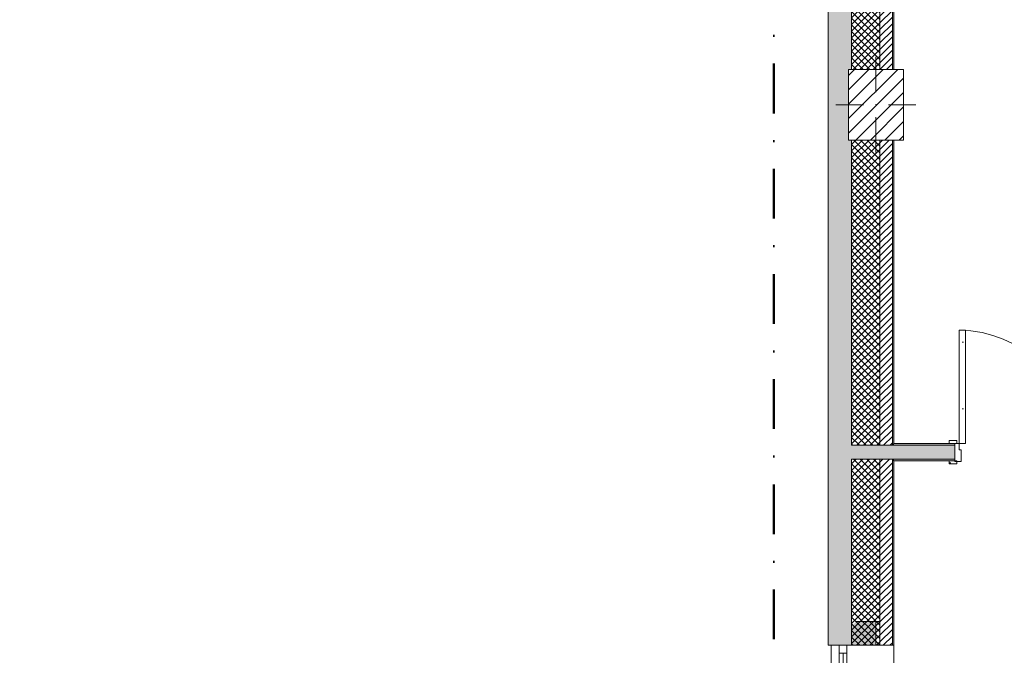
# Model space of a CAD drawing. Header units: millimetres. Extents: x -40968 to 11883, y -18948 to 4746.
# Tile 14 of 29: x -7257 to -977, y -10724 to -6672. Entities that reach past the tile are written whole.
import ezdxf

# ---------------------------------------------------------------- set-up
doc = ezdxf.new("R2010")
doc.units = ezdxf.units.MM
doc.header["$MEASUREMENT"] = 0
doc.linetypes.add('Punto & Rayas', pattern=[670.277762, 317.5, -176.388889, 0, -176.388874])
doc.linetypes.add('Wipeout_Contour', pattern=[1000, 0, -1000])
for name, color, linetype, lineweight, true_color in [('01_2D_Ambit_Pluma_Nº__242', 7, 'Continuous', 50, 0xfb0013), ('12_FAÇ_Façana_Pluma_Nº__102', 7, 'Continuous', 5, 0xcccccc), ('12_FAÇ_Façana_Pluma_Nº__174', 7, 'Continuous', 13, 0xe4ad2c), ('12_FAÇ_Façana_Pluma_Nº__176', 7, 'Continuous', 15, 0x93a0c6), ('Demolido_12_FAÇ_Façana_Pluma_Nº__102', 7, 'Continuous', 5, 0xcccccc), ('Demolido_12_FAÇ_Façana_Pluma_Nº__176', 7, 'Continuous', 15, 0x93a0c6), ('Demolido_Puertas Archicad_Pluma_Nº__3', 7, 'Continuous', 5, 0xa4a4a4)]:
    doc.layers.add(name, color=color, linetype=linetype, lineweight=lineweight, true_color=true_color)
for name, color, linetype in [('10_ESTR_Pilars', 7, 'Continuous'), ('12_FAÇ_Façana', 7, 'Continuous'), ('Demolido_12_FAÇ_Façana', 7, 'Continuous'), ('Demolido_Puertas Archicad', 7, 'Continuous'), ('Ventanas Archicad', 7, 'Continuous')]:
    doc.layers.add(name, color=color, linetype=linetype)
for name, color, linetype, lineweight in [('10_ESTR_Pilars_Pluma_Nº__20', 1, 'Continuous', 5), ('10_ESTR_Pilars_Pluma_Nº__28', 7, 'Continuous', 20), ('10_ESTR_Pilars_Pluma_Nº__42', 8, 'Continuous', 25), ('12_FAÇ_Façana_Pluma_Nº__1', 7, 'Continuous', 5), ('12_FAÇ_Façana_Pluma_Nº__2', 8, 'Continuous', 5), ('12_FAÇ_Façana_Pluma_Nº__7', 7, 'Continuous', 5), ('Demolido_12_FAÇ_Façana_Pluma_Nº__7', 7, 'Continuous', 5), ('Demolido_Puertas Archicad_Pluma_Nº__1', 7, 'Continuous', 5), ('Demolido_Puertas Archicad_Pluma_Nº__7', 7, 'Continuous', 5), ('Ventanas Archicad_Pluma_Nº__1', 7, 'Continuous', 5), ('Ventanas Archicad_Pluma_Nº__7', 7, 'Continuous', 5)]:
    doc.layers.add(name, color=color, linetype=linetype, lineweight=lineweight)
pattern_1 = [(45, (0, 0), (-21.2132, 21.2132), [])]
pattern_2 = [(45, (0, 0), (-21.2132, 21.2132), []), (135, (0, 0), (21.2132, 21.2132), [])]
pattern_3 = [(0, (0, 0), (0, 75), [0, -75])]
pattern_4 = [(0, (0, 0), (0, 779.4), [48.75, -401.25]), (0, (225, 389.7), (0, 779.4), [48.75, -401.25]), (60, (0, 0), (-675, 389.7), [48.75, -401.25]), (60, (450, 0), (-675, 389.7), [48.75, -401.25]), (120, (48.75, 0), (675, 389.7), [48.75, -401.25]), (120, (498.75, 0), (675, 389.7), [48.75, -401.25]), (0, (0, 75), (0, 150), [0, -150, 0, -225]), (45, (75, 75), (-106.066, 106.066), [0, -112.5, 0, -187.5])]

# ---------------------------------------------------------------- blocks, each defined once
blk = doc.blocks.new('Muro_1_1', base_point=(-1681.1, -1194))
at = {"layer": '12_FAÇ_Façana_Pluma_Nº__102', "linetype": 'Continuous', "lineweight": 0, "true_color": 0xe5e5e5}
for points in [[(-2101.1, -9384), (-1951.1, -9384), (-1951.1, -7439), (-1971.1, -7439), (-1971.1, -6989), (-1951.1, -6989), (-1951.1, -1639), (-2101.1, -1639)], [(-1951.1, -9474), (-1951.1, -9384), (-2101.1, -9384), (-2101.1, -9474)], [(-2101.1, -9474), (-2101.1, -10659), (-1951.1, -10659), (-1951.1, -9474)]]:
    blk.add_hatch(color=254, dxfattribs=at).paths.add_polyline_path(points)
at = {"layer": '12_FAÇ_Façana_Pluma_Nº__174', "linetype": 'Continuous', "lineweight": 13, "true_color": 0xe4ad2c}
h = blk.add_hatch(dxfattribs=at)
h.set_pattern_fill('SATE_Aislamiento_0001', color=42, style=0, pattern_type=2)
h.set_pattern_definition(pattern_2)
h.paths.add_polyline_path([(-1771.1, -1639), (-1951.1, -1639), (-1951.1, -6989), (-1771.1, -6989)])
h = blk.add_hatch(dxfattribs=at)
h.set_pattern_fill('SATE_Aislamiento_0001', color=42, style=0, pattern_type=2)
h.set_pattern_definition(pattern_2)
h.paths.add_polyline_path([(-1951.1, -9384), (-1771.1, -9384), (-1771.1, -7439), (-1951.1, -7439)])
h = blk.add_hatch(dxfattribs=at)
h.set_pattern_fill('SATE_Aislamiento_0001', color=42, style=0, pattern_type=2)
h.set_pattern_definition(pattern_2)
h.paths.add_polyline_path([(-1951.1, -9474), (-1951.1, -10659), (-1771.1, -10659), (-1771.1, -9474)])
at = {"layer": '12_FAÇ_Façana_Pluma_Nº__176', "linetype": 'Continuous', "lineweight": 0, "true_color": 0x495063}
for points in [[(-1681.1, -1639), (-1691.1, -1639), (-1691.1, -6989), (-1681.1, -6989)], [(-1691.1, -9374), (-1681.1, -9374), (-1681.1, -7439), (-1691.1, -7439)], [(-1681.1, -9384), (-1681.1, -9374), (-1691.1, -9374), (-1691.1, -9384)], [(-1681.1, -9484), (-1681.1, -9474), (-1691.1, -9474), (-1691.1, -9484)], [(-1691.1, -9484), (-1691.1, -10659), (-1681.1, -10659), (-1681.1, -9484)]]:
    blk.add_hatch(color=251, dxfattribs=at).paths.add_polyline_path(points)
at = {"layer": '12_FAÇ_Façana_Pluma_Nº__2', "linetype": 'Continuous', "lineweight": 5}
h = blk.add_hatch(dxfattribs=at)
h.set_pattern_fill('Ceramic_0001', color=8, style=0, pattern_type=2)
h.set_pattern_definition(pattern_1)
h.paths.add_polyline_path([(-1691.1, -1639), (-1771.1, -1639), (-1771.1, -6989), (-1691.1, -6989)])
h = blk.add_hatch(dxfattribs=at)
h.set_pattern_fill('Ceramic_0001', color=8, style=0, pattern_type=2)
h.set_pattern_definition(pattern_1)
h.paths.add_polyline_path([(-1771.1, -9384), (-1691.1, -9384), (-1691.1, -7439), (-1771.1, -7439)])
h = blk.add_hatch(dxfattribs=at)
h.set_pattern_fill('Ceramic_0001', color=8, style=0, pattern_type=2)
h.set_pattern_definition(pattern_1)
h.paths.add_polyline_path([(-1771.1, -9474), (-1771.1, -10659), (-1691.1, -10659), (-1691.1, -9474)])
at = {"layer": '12_FAÇ_Façana_Pluma_Nº__7', "color": 7, "linetype": 'Continuous', "lineweight": 5}
for p, q in [((-1951.1, -1639), (-1951.1, -6989)), ((-1771.1, -6989), (-1771.1, -1639)), ((-1691.1, -6989), (-1691.1, -1639)), ((-1951.1, -7439), (-1951.1, -9384)), ((-1771.1, -9384), (-1771.1, -7439)), ((-1691.1, -9384), (-1691.1, -7439)), ((-1951.1, -9474), (-1951.1, -10659)), ((-1771.1, -10659), (-1771.1, -9474)), ((-1691.1, -10659), (-1691.1, -9474))]:
    blk.add_line(p, q, dxfattribs=at)
at = {"layer": '12_FAÇ_Façana_Pluma_Nº__7', "color": 7, "linetype": 'Continuous', "lineweight": 5, "flags": 128}
for points in [[(-2101.1, -1639), (-2101.1, -10659)], [(-1681.1, -6989), (-1681.1, -1639)], [(-1681.1, -9374), (-1681.1, -7439)], [(-1681.1, -10659), (-1681.1, -9484)], [(-2101.1, -10659), (-2071.1, -10659)], [(-1951.1, -10659), (-1921.1, -10659)]]:
    blk.add_lwpolyline(points, dxfattribs=at)
at = {"layer": 'Demolido_12_FAÇ_Façana_Pluma_Nº__7', "color": 7, "linetype": 'Continuous', "lineweight": 5}
for p, q in [((-1771.1, -9384), (-1951.1, -9384)), ((-1691.1, -9384), (-1771.1, -9384)), ((-1681.1, -9384), (-1691.1, -9384)), ((-1951.1, -9474), (-1771.1, -9474)), ((-1771.1, -9474), (-1691.1, -9474)), ((-1691.1, -9474), (-1681.1, -9474))]:
    blk.add_line(p, q, dxfattribs=at)
blk = doc.blocks.new('Ventana Vertical Multi-Faja 27_7')
at = {"layer": 'Ventanas Archicad_Pluma_Nº__1', "color": 7, "linetype": 'Continuous', "lineweight": 5}
for p, q in [((-600, 50), (600, 50)), ((-600, 0), (-550, 0)), ((-550, 0), (-550, -50)), ((-550, 0), (550, 0)), ((550, -50), (550, 0)), ((550, 0), (600, 0)), ((-550, -50), (-600, -50)), ((-550, -25), (550, -25)), ((550, -50), (-550, -50)), ((600, -50), (550, -50)), ((-600, -260), (-600, -235)), ((600, -260), (600, -235)), ((-600, -350), (600, -350))]:
    blk.add_line(p, q, dxfattribs=at)
at = {"layer": 'Ventanas Archicad_Pluma_Nº__7', "color": 7, "linetype": 'Continuous', "lineweight": 5}
for p, q in [((-600, 50), (-600, 40)), ((-600, 40), (-600, 0)), ((-600, 40), (-600, 0)), ((-600, 0), (-600, -50)), ((-600, 0), (-600, -50)), ((-600, 0), (-600, -50)), ((-600, 0), (-600, -50)), ((600, 50), (600, 40)), ((600, 40), (600, 0)), ((600, 40), (600, 0)), ((600, 0), (600, -50)), ((600, 0), (600, -50)), ((600, 0), (600, -50)), ((600, 0), (600, -50)), ((-600, -50), (-600, -110)), ((-600, -50), (-600, -110)), ((600, -50), (600, -110)), ((600, -50), (600, -110)), ((-600, -110), (-600, -235)), ((-600, -110), (-600, -235)), ((600, -110), (600, -235)), ((600, -110), (600, -235)), ((-600, -260), (-600, -340)), ((600, -260), (600, -340)), ((-600, -340), (-600, -350)), ((600, -340), (600, -350))]:
    blk.add_line(p, q, dxfattribs=at)
blk = doc.blocks.new('Muro_19_1', base_point=(-1681.1, -10659))
at = {"layer": '12_FAÇ_Façana', "linetype": 'Continuous', "lineweight": 0, "true_color": 0x000000}
h = blk.add_hatch(dxfattribs=at)
h.set_pattern_fill('Yeso_0001', color=18, style=0, pattern_type=2)
h.set_pattern_definition(pattern_3)
h.paths.add_polyline_path([(-1771.1, -10659), (-1771.1, -10509), (-1796.1, -10509), (-1796.1, -10659)])
h = blk.add_hatch(dxfattribs=at)
h.set_pattern_fill('Yeso_0001', color=18, style=0, pattern_type=2)
h.set_pattern_definition(pattern_3)
h.paths.add_polyline_path([(-1771.1, -11859), (-1796.1, -11859), (-1796.1, -12009), (-1771.1, -12009)])
at = {"layer": '12_FAÇ_Façana_Pluma_Nº__102', "linetype": 'Continuous', "lineweight": 0, "true_color": 0xe5e5e5}
for points in [[(-1921.1, -10509), (-2071.1, -10659), (-1796.1, -10659), (-1796.1, -10509)], [(-1921.1, -12009), (-1796.1, -12009), (-1796.1, -11859), (-2071.1, -11859)]]:
    blk.add_hatch(color=254, dxfattribs=at).paths.add_polyline_path(points)
at = {"layer": '12_FAÇ_Façana_Pluma_Nº__1', "color": 7, "linetype": 'Continuous', "lineweight": 5}
for p, q in [((-1796.1, -10509), (-1771.1, -10509)), ((-1796.1, -10659), (-1796.1, -10509)), ((-1771.1, -10509), (-1771.1, -10659)), ((-1771.1, -10659), (-1796.1, -10659)), ((-1771.1, -11859), (-1796.1, -11859)), ((-1796.1, -11859), (-1796.1, -12009)), ((-1771.1, -12009), (-1771.1, -11859)), ((-1796.1, -12009), (-1771.1, -12009))]:
    blk.add_line(p, q, dxfattribs=at)
at = {"layer": '12_FAÇ_Façana_Pluma_Nº__7', "color": 7, "linetype": 'Continuous', "lineweight": 5}
for p, q in [((-1921.1, -10509), (-1796.1, -10509)), ((-2081.1, -10659), (-2071.1, -10659)), ((-2071.1, -10659), (-2031.1, -10659)), ((-2071.1, -10659), (-2031.1, -10659)), ((-2031.1, -10659), (-1981.1, -10659)), ((-2031.1, -10659), (-1981.1, -10659)), ((-1981.1, -10659), (-1921.1, -10659)), ((-1981.1, -10659), (-1921.1, -10659)), ((-1921.1, -10659), (-1796.1, -10659)), ((-1921.1, -10659), (-1796.1, -10659)), ((-1771.1, -10659), (-1691.1, -10659)), ((-1691.1, -10659), (-1681.1, -10659)), ((-2081.1, -11859), (-2071.1, -11859)), ((-2071.1, -11859), (-2031.1, -11859)), ((-2071.1, -11859), (-2031.1, -11859)), ((-2031.1, -11859), (-1981.1, -11859)), ((-2031.1, -11859), (-1981.1, -11859)), ((-1981.1, -11859), (-1921.1, -11859)), ((-1981.1, -11859), (-1921.1, -11859)), ((-1921.1, -11859), (-1796.1, -11859)), ((-1921.1, -11859), (-1796.1, -11859)), ((-1771.1, -11859), (-1691.1, -11859)), ((-1691.1, -11859), (-1681.1, -11859)), ((-1921.1, -12009), (-1796.1, -12009))]:
    blk.add_line(p, q, dxfattribs=at)
at = {"layer": 'Ventanas Archicad', "color": 253, "linetype": 'Continuous', "lineweight": 5, "true_color": 0xa4a4a6, "zscale": 1000, "rotation": 90.00000000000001}
blk.add_blockref('Ventana Vertical Multi-Faja 27_7', (-2031.1, -11259), dxfattribs=at)
blk = doc.blocks.new('Puerta Doble 27')
at = {"layer": 'Demolido_Puertas Archicad', "linetype": 'Continuous', "lineweight": 0, "true_color": 0xffffff}
h = blk.add_hatch(dxfattribs=at)
h.set_pattern_fill('Hormigón_en_Masa_0001', style=0, pattern_type=2)
h.set_pattern_definition(pattern_4)
h.paths.add_polyline_path([(-722, 722), (-722, 0), (-682, 0), (-682, 722)])
h = blk.add_hatch(dxfattribs=at)
h.set_pattern_fill('Hormigón_en_Masa_0001', style=0, pattern_type=2)
h.set_pattern_definition(pattern_4)
h.paths.add_polyline_path([(722, 722), (682, 722), (682, 0), (722, 0)])
h = blk.add_hatch(dxfattribs=at)
h.set_pattern_fill('Hormigón_en_Masa_0001', style=0, pattern_type=2)
h.set_pattern_definition(pattern_4)
h.paths.add_polyline_path([(-737, 0), (-737, 19), (-787, 19), (-787, 0)])
h = blk.add_hatch(dxfattribs=at)
h.set_pattern_fill('Hormigón_en_Masa_0001', style=0, pattern_type=2)
h.set_pattern_definition(pattern_4)
h.paths.add_polyline_path([(737, 19), (737, 0), (787, 0), (787, 19)])
h = blk.add_hatch(dxfattribs=at)
h.set_pattern_fill('Hormigón_en_Masa_0001', style=0, pattern_type=2)
h.set_pattern_definition(pattern_4)
h.paths.add_polyline_path([(-737, -129), (-737, -110), (-787, -110), (-787, -129)])
h = blk.add_hatch(dxfattribs=at)
h.set_pattern_fill('Hormigón_en_Masa_0001', style=0, pattern_type=2)
h.set_pattern_definition(pattern_4)
h.paths.add_polyline_path([(737, -110), (737, -129), (787, -129), (787, -110)])
at = {"layer": 'Demolido_Puertas Archicad_Pluma_Nº__1', "color": 7, "linetype": 'Continuous', "lineweight": 5}
for p, q in [((-722, 722), (-722, 0)), ((-682, 722), (-722, 722)), ((-682, 0), (-682, 722)), ((682, 0), (682, 722)), ((682, 722), (722, 722)), ((722, 722), (722, 0)), ((-722, 0), (-750, 0)), ((-750, 0), (-750, -115)), ((-722, -40), (-722, 0)), ((-722, 0), (-682, 0)), ((722, 0), (682, 0)), ((750, 0), (722, 0)), ((722, 0), (722, -40)), ((750, -115), (750, 0)), ((-710, -40), (-722, -40)), ((-710, -115), (-710, -40)), ((722, -40), (710, -40)), ((710, -40), (710, -115)), ((-750, -115), (-710, -115)), ((710, -115), (750, -115))]:
    blk.add_line(p, q, dxfattribs=at)
at = {"layer": 'Demolido_Puertas Archicad_Pluma_Nº__3', "color": 253, "linetype": 'Continuous', "lineweight": 5, "true_color": 0xa4a4a4}
for p, q in [((-787, 0), (-787, 19)), ((-787, 19), (-737, 19)), ((-737, 0), (-787, 0)), ((-737, 19), (-737, 0)), ((737, 19), (787, 19)), ((737, 0), (737, 19)), ((787, 0), (737, 0)), ((787, 19), (787, 0)), ((-787, -129), (-787, -110)), ((-787, -110), (-737, -110)), ((-737, -110), (-737, -129)), ((737, -110), (787, -110)), ((737, -129), (737, -110)), ((787, -110), (787, -129)), ((-737, -129), (-787, -129)), ((787, -129), (737, -129))]:
    blk.add_line(p, q, dxfattribs=at)
for centre, start, end in [((-722, 0), 0, 90), ((722, 0), 90, 180)]:
    blk.add_arc(centre, 722, start, end, dxfattribs=at)
at = {"layer": 'Demolido_Puertas Archicad_Pluma_Nº__7', "color": 7, "linetype": 'Continuous', "lineweight": 5}
for p, q in [((-750, 0), (-787, 0)), ((-750, 0), (-787, 0)), ((-750, 0), (-750, -10)), ((-750, 0), (-750, -10)), ((750, 0), (750, -10)), ((750, 0), (750, -10)), ((750, 0), (787, 0)), ((750, 0), (787, 0)), ((-750, -10), (-750, -100)), ((-750, -10), (-750, -100)), ((750, -10), (750, -100)), ((750, -10), (750, -100)), ((-750, -110), (-787, -110)), ((-750, -110), (-787, -110)), ((-750, -100), (-750, -110)), ((-750, -100), (-750, -110)), ((750, -100), (750, -110)), ((750, -100), (750, -110)), ((750, -110), (787, -110)), ((750, -110), (787, -110))]:
    blk.add_line(p, q, dxfattribs=at)
blk = doc.blocks.new('Muro_60_1', base_point=(6082.1, -9484))
at = {"layer": 'Demolido_12_FAÇ_Façana_Pluma_Nº__102', "linetype": 'Continuous', "lineweight": 0, "true_color": 0xe5e5e5}
for points in [[(-1771.1, -9474), (-1771.1, -9384), (-1951.1, -9384), (-1951.1, -9474)], [(-1691.1, -9474), (-1691.1, -9384), (-1771.1, -9384), (-1771.1, -9474)], [(-1681.1, -9474), (-1681.1, -9384), (-1691.1, -9384), (-1691.1, -9474)], [(-1681.1, -9384), (-1681.1, -9474), (-1292.9, -9474), (-1292.9, -9384)]]:
    blk.add_hatch(color=254, dxfattribs=at).paths.add_polyline_path(points)
at = {"layer": 'Demolido_12_FAÇ_Façana_Pluma_Nº__176', "linetype": 'Continuous', "lineweight": 0, "true_color": 0x495063}
for points in [[(-1681.1, -9374), (-1681.1, -9384), (-1292.9, -9384), (-1292.9, -9374)], [(-1681.1, -9474), (-1681.1, -9484), (-1292.9, -9484), (-1292.9, -9474)]]:
    blk.add_hatch(color=251, dxfattribs=at).paths.add_polyline_path(points)
at = {"layer": 'Demolido_12_FAÇ_Façana_Pluma_Nº__7', "color": 7, "linetype": 'Continuous', "lineweight": 5}
for p, q in [((-1771.1, -9384), (-1951.1, -9384)), ((-1691.1, -9384), (-1771.1, -9384)), ((-1681.1, -9384), (-1691.1, -9384)), ((-1292.9, -9384), (-1681.1, -9384)), ((-1292.9, -9374), (-1329.9, -9374)), ((-1292.9, -9374), (-1292.9, -9384)), ((-1292.9, -9384), (-1292.9, -9474)), ((-1951.1, -9474), (-1771.1, -9474)), ((-1771.1, -9474), (-1691.1, -9474)), ((-1691.1, -9474), (-1681.1, -9474)), ((-1681.1, -9474), (-1292.9, -9474)), ((-1292.9, -9474), (-1292.9, -9484)), ((-1292.9, -9484), (-1329.9, -9484))]:
    blk.add_line(p, q, dxfattribs=at)
at = {"layer": 'Demolido_12_FAÇ_Façana_Pluma_Nº__7', "color": 7, "linetype": 'Continuous', "lineweight": 5, "flags": 128}
for points in [[(-1292.9, -9374), (-1681.1, -9374)], [(-1681.1, -9484), (-1292.9, -9484)]]:
    blk.add_lwpolyline(points, dxfattribs=at)
at = {"layer": 'Demolido_Puertas Archicad', "color": 253, "linetype": 'Continuous', "lineweight": 5, "true_color": 0xa4a4a6, "xscale": -1, "zscale": 1000}
blk.add_blockref('Puerta Doble 27', (-542.9, -9374), dxfattribs=at)
blk = doc.blocks.new('Pilar_30_1', base_point=(-1796.1, -7214))
at = {"color": 254, "linetype": 'Wipeout_Contour', "lineweight": 0, "ltscale": 29745.365158}
blk.add_wipeout([(-1971.1, -7439), (-1621.1, -7439), (-1621.1, -6989), (-1971.1, -6989)], dxfattribs=at).dxf.layer = '10_ESTR_Pilars'
at = {"layer": '10_ESTR_Pilars_Pluma_Nº__42', "linetype": 'Continuous', "lineweight": 25}
h = blk.add_hatch(dxfattribs=at)
h.set_pattern_fill('00_GCT_trama_45º_e1_400__05', color=8, style=0, pattern_type=2)
h.set_pattern_definition([(45, (0, 0), (-45.96194, 45.96194), [])])
h.paths.add_polyline_path([(-1971.1, -7439), (-1621.1, -7439), (-1621.1, -6989), (-1971.1, -6989)])
at = {"layer": '10_ESTR_Pilars_Pluma_Nº__20', "color": 1, "linetype": 'Continuous', "lineweight": 5}
for p, q in [((-1796.1, -7134), (-1796.1, -6909)), ((-1876.1, -7214), (-2051.1, -7214)), ((-1716.1, -7214), (-1541.1, -7214)), ((-1796.1, -7294), (-1796.1, -7519))]:
    blk.add_line(p, q, dxfattribs=at)
blk.add_point((-1796.1, -7214), dxfattribs=at)
at = {"layer": '10_ESTR_Pilars_Pluma_Nº__28', "color": 7, "linetype": 'Continuous', "lineweight": 20, "flags": 128}
blk.add_lwpolyline([(-1971.1, -7439), (-1621.1, -7439), (-1621.1, -6989), (-1971.1, -6989)], close=True, dxfattribs=at)

msp = doc.modelspace()

# ---------------------------------------------------------------- linework, layer by layer
at = {"layer": '01_2D_Ambit_Pluma_Nº__242', "color": 1, "linetype": 'Punto & Rayas', "lineweight": 50, "true_color": 0xfb0013, "flags": 128}
msp.add_lwpolyline([(-28500, 1816.8), (-28500, 4745.9), (7879.6, 4745.9), (7879.6, -1396.9), (6474.1, -1396.9), (6474.1, -11392.7), (6916.3, -11392.7), (6916.3, -17756.6), (-3932.3, -17756.6), (-3932.3, -11834.9), (-2447.9, -11834.9), (-2447.9, -2249.6), (-23311.2, -2249.6), (-23311.2, 1816.8)], close=True, dxfattribs=at)

# ---------------------------------------------------------------- block references
at = {"layer": '12_FAÇ_Façana', "color": 7, "lineweight": 20}
for name, p in [('Muro_1_1', (-1681.1, -1194)), ('Muro_19_1', (-1681.1, -10659))]:
    msp.add_blockref(name, p, dxfattribs=at)
at = {"layer": 'Demolido_12_FAÇ_Façana', "color": 7, "lineweight": 20}
msp.add_blockref('Muro_60_1', (6082.1, -9484), dxfattribs=at)

# ---------------------------------------------------------------- next in the draw order: block references
at = {"layer": '10_ESTR_Pilars', "color": 7, "lineweight": 20}
msp.add_blockref('Pilar_30_1', (-1796.1, -7214), dxfattribs=at)

doc.saveas('drawing.dxf')
